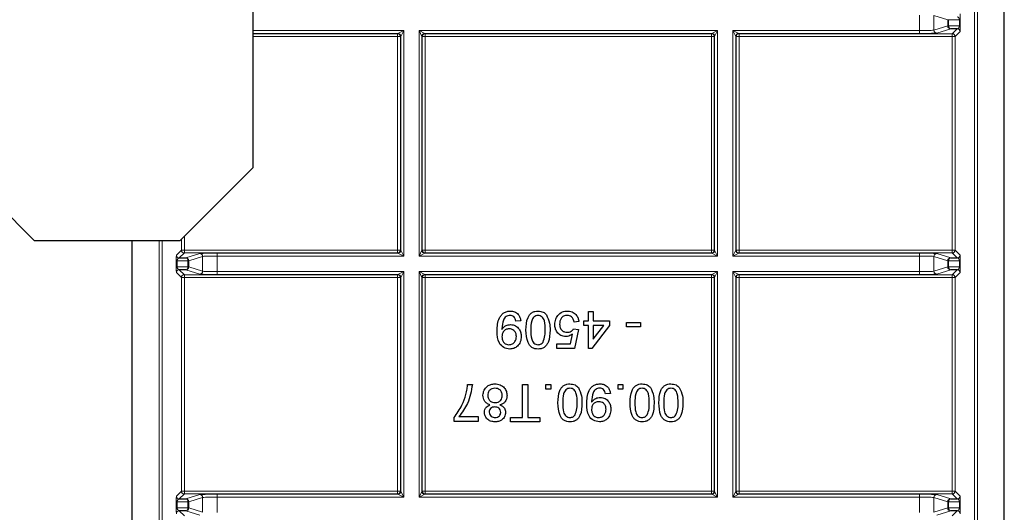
# Paper-space layout 'Blatt3' of a CAD drawing. Header units: millimetres. Extents: x 5 to 418, y 2 to 292.
# Tile 68 of 93: x 313 to 324, y 96 to 102. Entities that reach past the tile are written whole.
import ezdxf

# ---------------------------------------------------------------- set-up
doc = ezdxf.new("R2010")
doc.units = ezdxf.units.MM

psp = doc.layouts.new('Blatt3')

# ---------------------------------------------------------------- linework, layer by layer
at = {"color": 7, "linetype": 'Continuous', "lineweight": 25}
for p, q in [((315.4822, 100.1063), (315.4822, 260.1063)), ((324.0578, 90.4144), (324.0578, 106.8563)), ((323.5206, 101.6895), (323.4454, 101.6882)), ((312.1489, 100.1063), (312.9822, 99.273)), ((314.6489, 99.273), (315.4822, 100.1063)), ((312.9822, 99.273), (314.6489, 99.273)), ((314.1011, 90.4144), (314.1011, 99.273)), ((314.6383, 99.0739), (314.7136, 99.0752)), ((323.4454, 99.0752), (323.5206, 99.0739)), ((314.7136, 98.9382), (314.6383, 98.9395)), ((323.5206, 98.9395), (323.4454, 98.9382)), ((319.31, 98.3581), (319.31, 98.4624)), ((319.31, 98.4624), (319.3648, 98.4624)), ((319.3648, 98.4624), (319.3648, 98.3581)), ((318.5362, 98.3581), (318.4813, 98.3526)), ((319.1398, 98.2648), (319.1947, 98.2593)), ((319.2002, 98.3471), (319.1453, 98.3417)), ((319.1947, 98.2593), (319.1508, 98.0398)), ((319.2551, 98.3032), (319.2551, 98.3581)), ((319.2551, 98.3581), (319.31, 98.3581)), ((319.31, 98.3032), (319.2551, 98.3032)), ((319.31, 98.0398), (319.31, 98.3032)), ((319.5514, 98.3032), (319.3484, 98.0398)), ((319.3648, 98.3581), (319.5514, 98.3581)), ((319.3648, 98.3032), (319.3648, 98.1491)), ((319.3648, 98.1491), (319.4837, 98.3032)), ((319.4837, 98.3032), (319.3648, 98.3032)), ((319.5514, 98.3581), (319.5514, 98.3032)), ((319.7435, 98.2868), (319.7435, 98.3362)), ((319.7435, 98.3362), (319.9026, 98.3362)), ((319.9026, 98.2868), (319.7435, 98.2868)), ((319.9026, 98.3362), (319.9026, 98.2868)), ((319.106, 98.0947), (319.1277, 98.2056)), ((318.9478, 98.0398), (318.9478, 98.0947)), ((318.9478, 98.0947), (319.106, 98.0947)), ((319.1508, 98.0398), (318.9478, 98.0398)), ((319.3484, 98.0398), (319.31, 98.0398)), ((317.9298, 97.6317), (317.9846, 97.6317)), ((318.5554, 97.6317), (318.6157, 97.6317)), ((318.5554, 97.253), (318.5554, 97.6317)), ((318.6157, 97.6317), (318.6157, 97.253)), ((318.8243, 97.5768), (318.8243, 97.6317)), ((318.8243, 97.6317), (318.8792, 97.6317)), ((318.8792, 97.6317), (318.8792, 97.5768)), ((319.6475, 97.6317), (319.7023, 97.6317)), ((319.6475, 97.5768), (319.6475, 97.6317)), ((319.7023, 97.6317), (319.7023, 97.5768)), ((318.8792, 97.5768), (318.8243, 97.5768)), ((319.5597, 97.5274), (319.5048, 97.5219)), ((319.7023, 97.5768), (319.6475, 97.5768)), ((317.7761, 97.2091), (317.7761, 97.2535)), ((317.831, 97.264), (318.0505, 97.264)), ((318.0505, 97.264), (318.0505, 97.2091)), ((318.4182, 97.253), (318.5554, 97.253)), ((318.4182, 97.2036), (318.4182, 97.253)), ((318.6157, 97.253), (318.7529, 97.253)), ((318.7529, 97.253), (318.7529, 97.2036)), ((318.0505, 97.2091), (317.7761, 97.2091)), ((318.7529, 97.2036), (318.4182, 97.2036)), ((314.6383, 96.3239), (314.7136, 96.3252)), ((323.4454, 96.3252), (323.5206, 96.3239)), ((314.7136, 96.1882), (314.6383, 96.1895)), ((323.5206, 96.1895), (323.4454, 96.1882))]:
    psp.add_line(p, q, dxfattribs=at)
at = {"color": 7, "linetype": 'Continuous', "lineweight": 18}
for p, q in [((323.7181, 90.693), (323.7181, 106.8563)), ((323.7514, 106.8563), (323.7514, 90.6264)), ((323.0885, 101.6688), (323.0885, 101.8446)), ((323.4121, 101.7919), (323.2549, 101.8413)), ((323.2549, 101.8413), (323.2549, 101.6721)), ((323.4218, 101.7919), (323.4121, 101.7919)), ((323.4121, 101.7215), (323.4121, 101.7919)), ((323.5458, 101.7897), (323.4218, 101.7919)), ((323.4218, 101.7919), (323.4218, 101.7215)), ((323.5458, 101.7897), (323.5556, 101.7897)), ((323.5458, 101.7237), (323.5458, 101.7897)), ((323.5556, 101.7897), (323.5556, 101.7237)), ((315.4822, 101.6688), (317.1999, 101.6688)), ((317.1333, 101.6355), (315.4822, 101.6355)), ((315.4822, 101.6323), (317.13, 101.6323)), ((317.13, 101.6323), (317.1333, 101.6355)), ((317.13, 101.5989), (317.13, 101.6323)), ((317.1333, 101.6355), (317.1999, 101.6688)), ((317.1999, 101.6688), (317.1666, 101.6022)), ((317.1999, 101.6688), (317.1999, 99.0946)), ((317.3757, 101.6688), (320.7833, 101.6688)), ((317.3757, 99.0946), (317.3757, 101.6688)), ((317.409, 101.6022), (317.3757, 101.6688)), ((317.3757, 101.6688), (317.4423, 101.6355)), ((320.7166, 101.6355), (317.4423, 101.6355)), ((317.4423, 101.6355), (317.4456, 101.6323)), ((317.4456, 101.6323), (320.7134, 101.6323)), ((317.4456, 101.5989), (317.4456, 101.6323)), ((320.7134, 101.6323), (320.7166, 101.6355)), ((320.7134, 101.5989), (320.7134, 101.6323)), ((320.7166, 101.6355), (320.7833, 101.6688)), ((320.7833, 101.6688), (320.7499, 101.6022)), ((320.7833, 101.6688), (320.7833, 99.0946)), ((320.959, 101.6688), (323.0885, 101.6688)), ((320.959, 99.0946), (320.959, 101.6688)), ((320.9923, 101.6022), (320.959, 101.6688)), ((320.959, 101.6688), (321.0257, 101.6355)), ((321.0257, 101.6355), (321.0289, 101.6323)), ((323.0885, 101.6355), (321.0257, 101.6355)), ((321.0289, 101.6323), (323.4634, 101.6323)), ((321.0289, 101.6323), (321.0289, 101.5989)), ((323.0885, 101.6355), (323.0885, 101.6688)), ((323.2549, 101.6721), (323.4121, 101.7215)), ((323.4454, 101.6882), (323.2882, 101.6388)), ((323.4218, 101.7215), (323.4121, 101.7215)), ((323.4218, 101.7215), (323.5458, 101.7237)), ((323.4634, 101.6323), (323.5206, 101.6895)), ((323.4634, 101.6323), (323.4634, 101.5989)), ((323.5539, 101.6562), (323.4967, 101.5989)), ((323.5458, 101.7237), (323.5556, 101.7237)), ((317.13, 101.5989), (315.4822, 101.5989)), ((317.13, 99.1644), (317.13, 101.5989)), ((317.13, 101.5989), (317.1634, 101.5989)), ((317.1666, 101.6022), (317.1634, 101.5989)), ((317.1634, 101.5989), (317.1634, 99.1644)), ((317.1666, 99.1612), (317.1666, 101.6022)), ((317.409, 101.6022), (317.409, 99.1612)), ((317.4122, 101.5989), (317.409, 101.6022)), ((317.4122, 99.1644), (317.4122, 101.5989)), ((317.4122, 101.5989), (317.4456, 101.5989)), ((317.4456, 101.5989), (317.4456, 99.1644)), ((320.7134, 101.5989), (317.4456, 101.5989)), ((320.7134, 99.1644), (320.7134, 101.5989)), ((320.7134, 101.5989), (320.7467, 101.5989)), ((320.7499, 101.6022), (320.7467, 101.5989)), ((320.7467, 101.5989), (320.7467, 99.1644)), ((320.7499, 99.1612), (320.7499, 101.6022)), ((320.9923, 101.6022), (320.9923, 99.1612)), ((320.9956, 101.5989), (320.9923, 101.6022)), ((320.9956, 99.1644), (320.9956, 101.5989)), ((320.9956, 101.5989), (321.0289, 101.5989)), ((321.0289, 101.5989), (321.0289, 99.1644)), ((323.4634, 101.5989), (321.0289, 101.5989)), ((323.4634, 99.1644), (323.4634, 101.5989)), ((323.4634, 101.5989), (323.4967, 101.5989)), ((323.4967, 101.5989), (323.4967, 99.1644)), ((314.4075, 90.6264), (314.4075, 99.273)), ((314.4408, 99.273), (314.4408, 90.693)), ((314.6622, 99.1644), (314.6622, 99.2863)), ((314.6956, 99.3197), (314.6956, 99.1644)), ((314.605, 99.1072), (314.6622, 99.1644)), ((314.6622, 99.1644), (314.6956, 99.1644)), ((314.6956, 99.1311), (314.6956, 99.1644)), ((314.6956, 99.1644), (317.13, 99.1644)), ((317.13, 99.1311), (317.13, 99.1644)), ((317.13, 99.1644), (317.1634, 99.1644)), ((317.1634, 99.1644), (317.1666, 99.1612)), ((317.1666, 99.1612), (317.1999, 99.0946)), ((317.3757, 99.0946), (317.409, 99.1612)), ((317.409, 99.1612), (317.4122, 99.1644)), ((317.4122, 99.1644), (317.4456, 99.1644)), ((317.4456, 99.1311), (317.4456, 99.1644)), ((317.4456, 99.1644), (320.7134, 99.1644)), ((320.7134, 99.1311), (320.7134, 99.1644)), ((320.7134, 99.1644), (320.7467, 99.1644)), ((320.7467, 99.1644), (320.7499, 99.1612)), ((320.7499, 99.1612), (320.7833, 99.0946)), ((320.959, 99.0946), (320.9923, 99.1612)), ((320.9923, 99.1612), (320.9956, 99.1644)), ((320.9956, 99.1644), (321.0289, 99.1644)), ((321.0289, 99.1644), (321.0289, 99.1311)), ((321.0289, 99.1644), (323.4634, 99.1644)), ((323.4634, 99.1644), (323.4634, 99.1311)), ((323.4634, 99.1644), (323.4967, 99.1644)), ((323.4967, 99.1644), (323.5539, 99.1072)), ((314.6956, 99.1311), (314.6383, 99.0739)), ((317.13, 99.1311), (314.6956, 99.1311)), ((314.7136, 99.0752), (314.8708, 99.1246)), ((314.9041, 99.0913), (314.7468, 99.0419)), ((314.9041, 98.9221), (314.9041, 99.0913)), ((315.0705, 99.1279), (317.1333, 99.1279)), ((315.0705, 99.0946), (315.0705, 99.1279)), ((315.0705, 99.0946), (315.0705, 98.9188)), ((317.1999, 99.0946), (315.0705, 99.0946)), ((317.1333, 99.1279), (317.13, 99.1311)), ((317.1999, 99.0946), (317.1333, 99.1279)), ((317.4423, 99.1279), (317.3757, 99.0946)), ((320.7833, 99.0946), (317.3757, 99.0946)), ((317.4456, 99.1311), (317.4423, 99.1279)), ((317.4423, 99.1279), (320.7166, 99.1279)), ((320.7134, 99.1311), (317.4456, 99.1311)), ((320.7166, 99.1279), (320.7134, 99.1311)), ((320.7833, 99.0946), (320.7166, 99.1279)), ((321.0257, 99.1279), (320.959, 99.0946)), ((323.0885, 99.0946), (320.959, 99.0946)), ((321.0289, 99.1311), (321.0257, 99.1279)), ((321.0257, 99.1279), (323.0885, 99.1279)), ((323.4634, 99.1311), (321.0289, 99.1311)), ((323.0885, 99.1279), (323.0885, 99.0946)), ((323.0885, 98.9188), (323.0885, 99.0946)), ((323.4121, 99.0419), (323.2549, 99.0913)), ((323.2549, 99.0913), (323.2549, 98.9221)), ((323.2882, 99.1246), (323.4454, 99.0752)), ((323.5206, 99.0739), (323.4634, 99.1311)), ((314.6034, 98.9737), (314.6034, 99.0397)), ((314.6034, 99.0397), (314.6131, 99.0397)), ((314.6034, 98.9737), (314.6131, 98.9737)), ((314.7371, 99.0419), (314.6131, 99.0397)), ((314.6131, 99.0397), (314.6131, 98.9737)), ((314.6131, 98.9737), (314.7371, 98.9715)), ((314.6383, 98.9395), (314.6956, 98.8823)), ((314.8708, 98.8888), (314.7136, 98.9382)), ((314.7371, 98.9715), (314.7371, 99.0419)), ((314.7468, 99.0419), (314.7371, 99.0419)), ((314.7468, 98.9715), (314.7371, 98.9715)), ((314.7468, 99.0419), (314.7468, 98.9715)), ((314.7468, 98.9715), (314.9041, 98.9221)), ((323.2549, 98.9221), (323.4121, 98.9715)), ((323.4454, 98.9382), (323.2882, 98.8888)), ((323.4218, 99.0419), (323.4121, 99.0419)), ((323.4121, 98.9715), (323.4121, 99.0419)), ((323.4218, 98.9715), (323.4121, 98.9715)), ((323.4218, 99.0419), (323.4218, 98.9715)), ((323.5458, 99.0397), (323.4218, 99.0419)), ((323.4218, 98.9715), (323.5458, 98.9737)), ((323.4634, 98.8823), (323.5206, 98.9395)), ((323.5458, 99.0397), (323.5556, 99.0397)), ((323.5458, 98.9737), (323.5458, 99.0397)), ((323.5458, 98.9737), (323.5556, 98.9737)), ((323.5556, 99.0397), (323.5556, 98.9737)), ((314.6622, 98.8489), (314.605, 98.9062)), ((314.6622, 96.4144), (314.6622, 98.8489)), ((314.6622, 98.8489), (314.6956, 98.8489)), ((314.6956, 98.8823), (317.13, 98.8823)), ((314.6956, 98.8489), (314.6956, 98.8823)), ((314.6956, 98.8489), (314.6956, 96.4144)), ((317.13, 98.8489), (314.6956, 98.8489)), ((315.0705, 98.9188), (315.0705, 98.8855)), ((315.0705, 98.9188), (317.1999, 98.9188)), ((317.1333, 98.8855), (315.0705, 98.8855)), ((317.13, 98.8823), (317.1333, 98.8855)), ((317.13, 98.8489), (317.13, 98.8823)), ((317.13, 96.4144), (317.13, 98.8489)), ((317.13, 98.8489), (317.1634, 98.8489)), ((317.1333, 98.8855), (317.1999, 98.9188)), ((317.1666, 98.8522), (317.1634, 98.8489)), ((317.1634, 98.8489), (317.1634, 96.4144)), ((317.1999, 98.9188), (317.1666, 98.8522)), ((317.1666, 96.4112), (317.1666, 98.8522)), ((317.1999, 98.9188), (317.1999, 96.3446)), ((317.3757, 98.9188), (320.7833, 98.9188)), ((317.3757, 96.3446), (317.3757, 98.9188)), ((317.409, 98.8522), (317.3757, 98.9188)), ((317.3757, 98.9188), (317.4423, 98.8855)), ((317.409, 98.8522), (317.409, 96.4112)), ((317.4122, 98.8489), (317.409, 98.8522)), ((317.4122, 96.4144), (317.4122, 98.8489)), ((317.4456, 98.8489), (317.4122, 98.8489)), ((320.7166, 98.8855), (317.4423, 98.8855)), ((317.4423, 98.8855), (317.4456, 98.8823)), ((317.4456, 98.8823), (320.7134, 98.8823)), ((317.4456, 98.8823), (317.4456, 98.8489)), ((317.4456, 98.8489), (317.4456, 96.4144)), ((320.7134, 98.8489), (317.4456, 98.8489)), ((320.7134, 98.8823), (320.7166, 98.8855)), ((320.7134, 98.8823), (320.7134, 98.8489)), ((320.7134, 96.4144), (320.7134, 98.8489)), ((320.7467, 98.8489), (320.7134, 98.8489)), ((320.7166, 98.8855), (320.7833, 98.9188)), ((320.7499, 98.8522), (320.7467, 98.8489)), ((320.7467, 98.8489), (320.7467, 96.4144)), ((320.7833, 98.9188), (320.7499, 98.8522)), ((320.7499, 96.4112), (320.7499, 98.8522)), ((320.7833, 98.9188), (320.7833, 96.3446)), ((320.959, 98.9188), (323.0885, 98.9188)), ((320.959, 96.3446), (320.959, 98.9188)), ((320.9923, 98.8522), (320.959, 98.9188)), ((320.959, 98.9188), (321.0257, 98.8855)), ((320.9923, 98.8522), (320.9923, 96.4112)), ((320.9956, 98.8489), (320.9923, 98.8522)), ((320.9956, 96.4144), (320.9956, 98.8489)), ((320.9956, 98.8489), (321.0289, 98.8489)), ((321.0257, 98.8855), (321.0289, 98.8823)), ((323.0885, 98.8855), (321.0257, 98.8855)), ((321.0289, 98.8823), (323.4634, 98.8823)), ((321.0289, 98.8823), (321.0289, 98.8489)), ((321.0289, 98.8489), (321.0289, 96.4144)), ((323.4634, 98.8489), (321.0289, 98.8489)), ((323.0885, 98.8855), (323.0885, 98.9188)), ((323.4634, 98.8823), (323.4634, 98.8489)), ((323.4634, 96.4144), (323.4634, 98.8489)), ((323.4634, 98.8489), (323.4967, 98.8489)), ((323.5539, 98.9062), (323.4967, 98.8489)), ((323.4967, 98.8489), (323.4967, 96.4144)), ((314.605, 96.3572), (314.6622, 96.4144)), ((314.6956, 96.3811), (314.6383, 96.3239)), ((314.6622, 96.4144), (314.6956, 96.4144)), ((314.6956, 96.3811), (314.6956, 96.4144)), ((314.6956, 96.4144), (317.13, 96.4144)), ((317.13, 96.3811), (314.6956, 96.3811)), ((314.7136, 96.3252), (314.8708, 96.3746)), ((315.0705, 96.3779), (317.1333, 96.3779)), ((315.0705, 96.3446), (315.0705, 96.3779)), ((317.13, 96.3811), (317.13, 96.4144)), ((317.13, 96.4144), (317.1634, 96.4144)), ((317.1333, 96.3779), (317.13, 96.3811)), ((317.1999, 96.3446), (317.1333, 96.3779)), ((317.1634, 96.4144), (317.1666, 96.4112)), ((317.1666, 96.4112), (317.1999, 96.3446)), ((317.3757, 96.3446), (317.409, 96.4112)), ((317.4423, 96.3779), (317.3757, 96.3446)), ((317.409, 96.4112), (317.4122, 96.4144)), ((317.4456, 96.4144), (317.4122, 96.4144)), ((317.4456, 96.3811), (317.4423, 96.3779)), ((317.4423, 96.3779), (320.7166, 96.3779)), ((317.4456, 96.4144), (320.7134, 96.4144)), ((317.4456, 96.4144), (317.4456, 96.3811)), ((320.7134, 96.3811), (317.4456, 96.3811)), ((320.7134, 96.4144), (320.7134, 96.3811)), ((320.7467, 96.4144), (320.7134, 96.4144)), ((320.7166, 96.3779), (320.7134, 96.3811)), ((320.7833, 96.3446), (320.7166, 96.3779)), ((320.7467, 96.4144), (320.7499, 96.4112)), ((320.7499, 96.4112), (320.7833, 96.3446)), ((320.959, 96.3446), (320.9923, 96.4112)), ((321.0257, 96.3779), (320.959, 96.3446)), ((320.9923, 96.4112), (320.9956, 96.4144)), ((320.9956, 96.4144), (321.0289, 96.4144)), ((321.0289, 96.3811), (321.0257, 96.3779)), ((321.0257, 96.3779), (323.0885, 96.3779)), ((321.0289, 96.4144), (321.0289, 96.3811)), ((321.0289, 96.4144), (323.4634, 96.4144)), ((323.4634, 96.3811), (321.0289, 96.3811)), ((323.0885, 96.3779), (323.0885, 96.3446)), ((323.2882, 96.3746), (323.4454, 96.3252)), ((323.4634, 96.4144), (323.4634, 96.3811)), ((323.4634, 96.4144), (323.4967, 96.4144)), ((323.5206, 96.3239), (323.4634, 96.3811)), ((323.4967, 96.4144), (323.5539, 96.3572)), ((314.6034, 96.2237), (314.6034, 96.2897)), ((314.6034, 96.2897), (314.6131, 96.2897)), ((314.7371, 96.2919), (314.6131, 96.2897)), ((314.6131, 96.2897), (314.6131, 96.2237)), ((314.7371, 96.2215), (314.7371, 96.2919)), ((314.7468, 96.2919), (314.7371, 96.2919)), ((314.9041, 96.3413), (314.7468, 96.2919)), ((314.7468, 96.2919), (314.7468, 96.2215)), ((314.9041, 96.1721), (314.9041, 96.3413)), ((315.0705, 96.3446), (315.0705, 96.1688)), ((317.1999, 96.3446), (315.0705, 96.3446)), ((320.7833, 96.3446), (317.3757, 96.3446)), ((323.0885, 96.3446), (320.959, 96.3446)), ((323.0885, 96.1688), (323.0885, 96.3446)), ((323.4121, 96.2919), (323.2549, 96.3413)), ((323.2549, 96.3413), (323.2549, 96.1721)), ((323.4218, 96.2919), (323.4121, 96.2919)), ((323.4121, 96.2215), (323.4121, 96.2919)), ((323.4218, 96.2919), (323.4218, 96.2215)), ((323.5458, 96.2897), (323.4218, 96.2919)), ((323.5458, 96.2897), (323.5556, 96.2897)), ((323.5458, 96.2237), (323.5458, 96.2897)), ((323.5556, 96.2897), (323.5556, 96.2237)), ((314.6034, 96.2237), (314.6131, 96.2237)), ((314.6131, 96.2237), (314.7371, 96.2215)), ((314.6383, 96.1895), (314.6956, 96.1323)), ((314.8708, 96.1388), (314.7136, 96.1882)), ((314.7468, 96.2215), (314.7371, 96.2215)), ((314.7468, 96.2215), (314.9041, 96.1721)), ((323.2549, 96.1721), (323.4121, 96.2215)), ((323.4454, 96.1882), (323.2882, 96.1388)), ((323.4218, 96.2215), (323.4121, 96.2215)), ((323.4218, 96.2215), (323.5458, 96.2237)), ((323.4634, 96.1323), (323.5206, 96.1895)), ((323.5458, 96.2237), (323.5556, 96.2237))]:
    psp.add_line(p, q, dxfattribs=at)
for centre, radius, start, end in [((317.13, 101.5989), 0.0333, 0.02044, 89.97956), ((317.1333, 101.6021), 0.0333, 0.02044, 89.97956), ((317.4424, 101.6021), 0.0333, 90.02044, 179.97956), ((317.4456, 101.5989), 0.0333, 90.02044, 179.97956), ((320.7134, 101.5989), 0.0333, 0.02044, 89.97956), ((320.7166, 101.6021), 0.0333, 0.02044, 89.97956), ((321.0257, 101.6021), 0.0333, 90.02044, 179.97956), ((321.0289, 101.5989), 0.0333, 90.02044, 179.97956), ((323.2882, 101.6721), 0.0333, 180.02519, 269.89526), ((323.4454, 101.7215), 0.0333, 180.02519, 269.89526), ((323.4518, 101.7177), 0.0302, 172.77494, 257.76207), ((323.4634, 101.5989), 0.0333, 0.02044, 89.97956), ((323.5206, 101.6561), 0.0333, 0.02044, 89.97956), ((314.6956, 99.1645), 0.0333, 180.02044, 269.97956), ((317.13, 99.1645), 0.0333, 270.02044, 359.97956), ((317.1333, 99.1612), 0.0333, 270.02044, 359.97956), ((317.4424, 99.1612), 0.0333, 180.02044, 269.97956), ((317.4456, 99.1645), 0.0333, 180.02044, 269.97956), ((320.7134, 99.1645), 0.0333, 270.02044, 359.97956), ((320.7166, 99.1612), 0.0333, 270.02044, 359.97956), ((321.0257, 99.1612), 0.0333, 180.02044, 269.97956), ((321.0289, 99.1645), 0.0333, 180.02044, 269.97956), ((323.4634, 99.1645), 0.0333, 270.02044, 359.97956), ((314.6383, 99.1072), 0.0333, 180.02044, 269.97956), ((314.7072, 99.0457), 0.0302, 352.77494, 77.76207), ((314.7135, 99.0419), 0.0333, 0.02519, 89.89526), ((314.8707, 99.0913), 0.0333, 0.02519, 89.89526), ((323.2882, 99.0913), 0.0333, 90.10474, 179.97481), ((323.4454, 99.0419), 0.0333, 90.10474, 179.97481), ((323.4518, 99.0457), 0.0302, 102.23793, 187.22506), ((323.5206, 99.1072), 0.0333, 270.02044, 359.97956), ((314.6383, 98.9061), 0.0333, 90.02044, 179.97956), ((314.7072, 98.9677), 0.0302, 282.23793, 7.22506), ((314.7135, 98.9715), 0.0333, 270.10474, 359.97481), ((323.4454, 98.9715), 0.0333, 180.02519, 269.89526), ((323.4518, 98.9677), 0.0302, 172.77494, 257.76207), ((323.5206, 98.9061), 0.0333, 0.02044, 89.97956), ((314.6956, 98.8489), 0.0333, 90.02044, 179.97956), ((314.8707, 98.9221), 0.0333, 270.10474, 359.97481), ((317.13, 98.8489), 0.0333, 0.02044, 89.97956), ((317.1333, 98.8521), 0.0333, 0.02044, 89.97956), ((317.4424, 98.8521), 0.0333, 90.02044, 179.97956), ((317.4456, 98.8489), 0.0333, 90.02044, 179.97956), ((320.7134, 98.8489), 0.0333, 0.02044, 89.97956), ((320.7166, 98.8521), 0.0333, 0.02044, 89.97956), ((321.0257, 98.8521), 0.0333, 90.02044, 179.97956), ((321.0289, 98.8489), 0.0333, 90.02044, 179.97956), ((323.2882, 98.9221), 0.0333, 180.02519, 269.89526), ((323.4634, 98.8489), 0.0333, 0.02044, 89.97956), ((314.6383, 96.3572), 0.0333, 180.02044, 269.97956), ((314.6956, 96.4145), 0.0333, 180.02044, 269.97956), ((314.8707, 96.3413), 0.0333, 0.02519, 89.89526), ((317.13, 96.4145), 0.0333, 270.02044, 359.97956), ((317.1333, 96.4112), 0.0333, 270.02044, 359.97956), ((317.4424, 96.4112), 0.0333, 180.02044, 269.97956), ((317.4456, 96.4145), 0.0333, 180.02044, 269.97956), ((320.7134, 96.4145), 0.0333, 270.02044, 359.97956), ((320.7166, 96.4112), 0.0333, 270.02044, 359.97956), ((321.0257, 96.4112), 0.0333, 180.02044, 269.97956), ((321.0289, 96.4145), 0.0333, 180.02044, 269.97956), ((323.2882, 96.3413), 0.0333, 90.10474, 179.97481), ((323.4634, 96.4145), 0.0333, 270.02044, 359.97956), ((323.5206, 96.3572), 0.0333, 270.02044, 359.97956), ((314.7072, 96.2957), 0.0302, 352.77494, 77.76207), ((314.7135, 96.2919), 0.0333, 0.02519, 89.89526), ((323.4454, 96.2919), 0.0333, 90.10474, 179.97481), ((323.4518, 96.2957), 0.0302, 102.23793, 187.22506), ((314.6383, 96.1561), 0.0333, 90.02044, 179.97956), ((314.7072, 96.2177), 0.0302, 282.23793, 7.22506), ((314.7135, 96.2215), 0.0333, 270.10474, 359.97481), ((323.4454, 96.2215), 0.0333, 180.02519, 269.89526), ((323.4518, 96.2177), 0.0302, 172.77494, 257.76207), ((323.5206, 96.1561), 0.0333, 0.02044, 89.97956)]:
    psp.add_arc(centre, radius, start, end, dxfattribs=at)
for centre, major_axis, ratio, start_param, end_param in [((323.5539, 101.7906), (0, 0.0667), 0.0251177, 4.6996015, 6.2580567), ((323.5206, 101.7906), (-0.0022, 0.0333), 0.755078, 4.6374729, 6.1959282), ((323.0885, 101.6723), (0.1667, 0), 0.0209461, 4.712389, 6.2276868), ((323.0885, 101.639), (0.2, 0), 0.0174551, 4.712389, 6.2276868), ((323.5206, 101.7228), (0.0022, 0.0333), 0.755078, 3.2288497, 4.787305), ((323.5539, 101.7228), (0, 0.0667), 0.0251177, 3.1667212, 4.7251765), ((314.605, 99.0406), (0, 0.0667), 0.0251177, 0.0251286, 1.5835839), ((314.6384, 99.0406), (0.0022, 0.0333), 0.755078, 0.0872571, 1.6457124), ((315.0705, 99.1244), (0.2, 0), 0.0174551, 1.5707963, 3.0860941), ((315.0705, 99.0911), (0.1667, 0), 0.0209461, 1.5707963, 3.0860941), ((323.0885, 99.1244), (0.2, 0), 0.0174551, 0.0554985, 1.5707963), ((323.0885, 99.0911), (0.1667, 0), 0.0209461, 0.0554985, 1.5707963), ((323.5206, 99.0406), (-0.0022, 0.0333), 0.755078, 4.6374729, 6.1959282), ((323.5539, 99.0406), (0, 0.0667), 0.0251177, 4.6996015, 6.2580567), ((314.605, 98.9728), (0, 0.0667), 0.0251177, 1.5580088, 3.1164641), ((314.6384, 98.9728), (-0.0022, 0.0333), 0.755078, 1.4958803, 3.0543356), ((323.5206, 98.9728), (0.0022, 0.0333), 0.755078, 3.2288497, 4.787305), ((323.5539, 98.9728), (0, 0.0667), 0.0251177, 3.1667212, 4.7251765), ((315.0705, 98.889), (0.2, 0), 0.0174551, 3.1970912, 4.712389), ((315.0705, 98.9223), (0.1667, 0), 0.0209461, 3.1970912, 4.712389), ((323.0885, 98.9223), (0.1667, 0), 0.0209461, 4.712389, 6.2276868), ((323.0885, 98.889), (0.2, 0), 0.0174551, 4.712389, 6.2276868), ((314.605, 96.2906), (0, 0.0667), 0.0251177, 0.0251286, 1.5835839), ((315.0705, 96.3744), (0.2, 0), 0.0174551, 1.5707963, 3.0860941), ((323.0885, 96.3744), (0.2, 0), 0.0174551, 0.0554985, 1.5707963), ((323.5539, 96.2906), (0, 0.0667), 0.0251177, 4.6996015, 6.2580567), ((314.6384, 96.2906), (0.0022, 0.0333), 0.755078, 0.0872571, 1.6457124), ((315.0705, 96.3411), (0.1667, 0), 0.0209461, 1.5707963, 3.0860941), ((323.0885, 96.3411), (0.1667, 0), 0.0209461, 0.0554985, 1.5707963), ((323.5206, 96.2906), (-0.0022, 0.0333), 0.755078, 4.6374729, 6.1959282), ((314.605, 96.2228), (0, 0.0667), 0.0251177, 1.5580088, 3.1164641), ((314.6384, 96.2228), (-0.0022, 0.0333), 0.755078, 1.4958803, 3.0543356), ((323.5206, 96.2228), (0.0022, 0.0333), 0.755078, 3.2288497, 4.787305), ((323.5539, 96.2228), (0, 0.0667), 0.0251177, 3.1667212, 4.7251765)]:
    psp.add_ellipse(centre, major_axis=major_axis, ratio=ratio, start_param=start_param, end_param=end_param, dxfattribs=at)
at = {"color": 7, "linetype": 'Continuous', "lineweight": 25}
for points, knots in [([(318.2673, 98.2397), (318.2691, 98.2924), (318.2715, 98.3584), (318.3138, 98.4239), (318.3433, 98.4494), (318.3792, 98.4654), (318.405, 98.467), (318.4179, 98.4679)], [0, 0, 0, 0, 0.4985722, 0.6240016, 0.7493031, 0.8745922, 1, 1, 1, 1]), ([(318.4151, 98.4185), (318.4069, 98.4179), (318.3904, 98.4166), (318.3678, 98.4054), (318.3496, 98.3881), (318.3284, 98.343), (318.3248, 98.3018), (318.3219, 98.2688)], [0, 0, 0, 0, 0.1251762, 0.250315, 0.3753428, 0.5006232, 1, 1, 1, 1]), ([(318.4813, 98.3526), (318.4793, 98.3621), (318.4752, 98.3809), (318.4601, 98.4041), (318.4379, 98.4169), (318.4227, 98.4179), (318.4151, 98.4185)], [0, 0, 0, 0, 0.2807113, 0.5597596, 0.7796566, 1, 1, 1, 1]), ([(318.4179, 98.4679), (318.4347, 98.4664), (318.4683, 98.4636), (318.5073, 98.4346), (318.5293, 98.397), (318.5339, 98.3711), (318.5362, 98.3581)], [0, 0, 0, 0, 0.2799326, 0.5589425, 0.7792513, 1, 1, 1, 1]), ([(318.5965, 98.2513), (318.5982, 98.3006), (318.6003, 98.3623), (318.6366, 98.4259), (318.6633, 98.4512), (318.6974, 98.4658), (318.7216, 98.4672), (318.7337, 98.4679)], [0, 0, 0, 0, 0.4990982, 0.624459, 0.7495547, 0.8746631, 1, 1, 1, 1]), ([(318.7337, 98.4185), (318.725, 98.4176), (318.7076, 98.4157), (318.6858, 98.4001), (318.6691, 98.3797), (318.6524, 98.3297), (318.6519, 98.286), (318.6514, 98.2511)], [0, 0, 0, 0, 0.1246576, 0.24939064, 0.37437679, 0.49958959, 1, 1, 1, 1]), ([(318.7337, 98.4679), (318.7543, 98.4661), (318.7911, 98.4629), (318.8177, 98.4377), (318.8293, 98.4266)], [0, 0, 0, 0, 0.5597157, 1, 1, 1, 1]), ([(318.8161, 98.2511), (318.8156, 98.286), (318.8151, 98.3297), (318.7984, 98.3798), (318.7817, 98.4002), (318.76, 98.4158), (318.7425, 98.4176), (318.7337, 98.4185)], [0, 0, 0, 0, 0.5003629, 0.6255677, 0.7505383, 0.8753036, 1, 1, 1, 1]), ([(318.8293, 98.4266), (318.8439, 98.3955), (318.8701, 98.3398), (318.8707, 98.2784), (318.8709, 98.2513)], [0, 0, 0, 0, 0.5579733, 1, 1, 1, 1]), ([(318.9258, 98.3156), (318.9273, 98.3359), (318.9301, 98.3722), (318.9499, 98.4026), (318.9586, 98.4159)], [0, 0, 0, 0, 0.5597607, 1, 1, 1, 1]), ([(318.9586, 98.4159), (318.9756, 98.4329), (319.006, 98.4632), (319.0485, 98.4664), (319.0672, 98.4679)], [0, 0, 0, 0, 0.558446, 1, 1, 1, 1]), ([(319.0669, 98.4185), (319.0528, 98.417), (319.0247, 98.4142), (318.9958, 98.385), (318.9825, 98.3516), (318.9813, 98.3298), (318.9807, 98.3188)], [0, 0, 0, 0, 0.2795154, 0.5582879, 0.7789024, 1, 1, 1, 1]), ([(319.1453, 98.3417), (319.143, 98.3528), (319.1385, 98.3751), (319.1201, 98.4022), (319.0937, 98.4166), (319.0758, 98.4179), (319.0669, 98.4185)], [0, 0, 0, 0, 0.2807138, 0.5599263, 0.7796221, 1, 1, 1, 1]), ([(319.0672, 98.4679), (319.0859, 98.4663), (319.1233, 98.4632), (319.1672, 98.4318), (319.1931, 98.3906), (319.1978, 98.3617), (319.2002, 98.3471)], [0, 0, 0, 0, 0.2800287, 0.5592756, 0.779435, 1, 1, 1, 1]), ([(318.3219, 98.2688), (318.3219, 98.2668), (318.322, 98.2633), (318.3221, 98.2598), (318.3221, 98.2583)], [0, 0, 0, 0, 0.5599975, 1, 1, 1, 1]), ([(318.3221, 98.2583), (318.3367, 98.2757), (318.3628, 98.3068), (318.4026, 98.312), (318.4202, 98.3142)], [0, 0, 0, 0, 0.5591022, 1, 1, 1, 1]), ([(318.4034, 98.2648), (318.3906, 98.2634), (318.3651, 98.2606), (318.3371, 98.2357), (318.3238, 98.2053), (318.3227, 98.1852), (318.3221, 98.1752)], [0, 0, 0, 0, 0.2795304, 0.558704, 0.7790219, 1, 1, 1, 1]), ([(318.4868, 98.1793), (318.4857, 98.192), (318.4835, 98.2172), (318.462, 98.2467), (318.4331, 98.2628), (318.4133, 98.2641), (318.4034, 98.2648)], [0, 0, 0, 0, 0.2801517, 0.5593724, 0.7793833, 1, 1, 1, 1]), ([(318.4202, 98.3142), (318.4394, 98.3116), (318.4779, 98.3063), (318.5182, 98.2672), (318.539, 98.2218), (318.5408, 98.1916), (318.5417, 98.1764)], [0, 0, 0, 0, 0.2790106, 0.5585675, 0.7790569, 1, 1, 1, 1]), ([(319.0514, 98.177), (319.0318, 98.1796), (318.9926, 98.1847), (318.9512, 98.2238), (318.9288, 98.2694), (318.9268, 98.3002), (318.9258, 98.3156)], [0, 0, 0, 0, 0.2791636, 0.5586915, 0.7791285, 1, 1, 1, 1]), ([(318.9807, 98.3188), (318.9816, 98.3054), (318.9833, 98.2786), (319.0036, 98.2451), (319.035, 98.2283), (319.056, 98.227), (319.0666, 98.2264)], [0, 0, 0, 0, 0.2806528, 0.559595, 0.7792903, 1, 1, 1, 1]), ([(319.0666, 98.2264), (319.0747, 98.2268), (319.0908, 98.2276), (319.1183, 98.2387), (319.1317, 98.2549), (319.1398, 98.2648)], [0, 0, 0, 0, 0.2808861, 0.5611537, 1, 1, 1, 1]), ([(318.4105, 98.0343), (318.3868, 98.0379), (318.3396, 98.0449), (318.2711, 98.1187), (318.2688, 98.1913), (318.2673, 98.2397)], [0, 0, 0, 0, 0.2499372, 0.4998912, 1, 1, 1, 1]), ([(318.3221, 98.1752), (318.323, 98.1624), (318.3246, 98.1368), (318.3437, 98.1052), (318.3718, 98.0863), (318.392, 98.0846), (318.4021, 98.0837)], [0, 0, 0, 0, 0.2806363, 0.5598774, 0.7796967, 1, 1, 1, 1]), ([(318.4021, 98.0837), (318.4155, 98.0854), (318.4425, 98.0887), (318.4704, 98.1162), (318.4849, 98.1477), (318.4862, 98.1688), (318.4868, 98.1793)], [0, 0, 0, 0, 0.2792821, 0.5585523, 0.7790694, 1, 1, 1, 1]), ([(318.5417, 98.1764), (318.54, 98.156), (318.5368, 98.1154), (318.5034, 98.0673), (318.4584, 98.0385), (318.4264, 98.0357), (318.4105, 98.0343)], [0, 0, 0, 0, 0.2802633, 0.5596229, 0.7797151, 1, 1, 1, 1]), ([(318.7337, 98.0343), (318.7216, 98.0351), (318.6974, 98.0367), (318.6633, 98.0512), (318.6361, 98.0761), (318.6021, 98.141), (318.599, 98.2023), (318.5965, 98.2513)], [0, 0, 0, 0, 0.1253944, 0.2506329, 0.375698, 0.5011057, 1, 1, 1, 1]), ([(318.6514, 98.2511), (318.6518, 98.216), (318.6523, 98.1722), (318.6695, 98.1222), (318.6859, 98.1016), (318.708, 98.0862), (318.7256, 98.0845), (318.7343, 98.0837)], [0, 0, 0, 0, 0.5003787, 0.6255594, 0.7505268, 0.875236, 1, 1, 1, 1]), ([(318.8709, 98.2513), (318.8693, 98.2019), (318.8672, 98.1401), (318.831, 98.0764), (318.8042, 98.0511), (318.7701, 98.0365), (318.7459, 98.0351), (318.7337, 98.0343)], [0, 0, 0, 0, 0.4991413, 0.6245026, 0.7495881, 0.8746715, 1, 1, 1, 1]), ([(318.7913, 98.1131), (318.8002, 98.138), (318.8162, 98.1828), (318.8161, 98.2302), (318.8161, 98.2511)], [0, 0, 0, 0, 0.5580618, 1, 1, 1, 1]), ([(319.1277, 98.2056), (319.1148, 98.1966), (319.0916, 98.1807), (319.0637, 98.1781), (319.0514, 98.177)], [0, 0, 0, 0, 0.5599221, 1, 1, 1, 1]), ([(318.7343, 98.0837), (318.747, 98.0855), (318.7696, 98.0886), (318.7846, 98.1056), (318.7913, 98.1131)], [0, 0, 0, 0, 0.5583399, 1, 1, 1, 1]), ([(317.9846, 97.6317), (317.972, 97.5561), (317.9494, 97.4209), (317.8672, 97.312), (317.831, 97.264)], [0, 0, 0, 0, 0.5593337, 1, 1, 1, 1]), ([(317.9108, 97.5153), (317.916, 97.5368), (317.9252, 97.5751), (317.9284, 97.6144), (317.9298, 97.6317)], [0, 0, 0, 0, 0.5599104, 1, 1, 1, 1]), ([(318.1054, 97.5071), (318.1077, 97.527), (318.1123, 97.5667), (318.1498, 97.6105), (318.1958, 97.6341), (318.227, 97.6361), (318.2426, 97.6372)], [0, 0, 0, 0, 0.2795436, 0.559037, 0.7792499, 1, 1, 1, 1]), ([(318.2421, 97.5878), (318.2299, 97.5868), (318.2054, 97.5849), (318.1774, 97.5631), (318.1624, 97.535), (318.161, 97.5159), (318.1603, 97.5063)], [0, 0, 0, 0, 0.2801841, 0.5591484, 0.7793707, 1, 1, 1, 1]), ([(318.3249, 97.5046), (318.3238, 97.517), (318.3215, 97.5416), (318.3004, 97.571), (318.2711, 97.5849), (318.2518, 97.5868), (318.2421, 97.5878)], [0, 0, 0, 0, 0.2804253, 0.558545, 0.7792777, 1, 1, 1, 1]), ([(318.2426, 97.6372), (318.2626, 97.6355), (318.3026, 97.6321), (318.3488, 97.5974), (318.3759, 97.5527), (318.3785, 97.5214), (318.3798, 97.5056)], [0, 0, 0, 0, 0.28015538, 0.55933807, 0.77950247, 1, 1, 1, 1]), ([(318.9615, 97.4206), (318.9631, 97.4699), (318.9652, 97.5316), (319.0015, 97.5952), (319.0282, 97.6205), (319.0624, 97.6351), (319.0866, 97.6365), (319.0987, 97.6372)], [0, 0, 0, 0, 0.4990982, 0.624459, 0.7495547, 0.8746631, 1, 1, 1, 1]), ([(319.0987, 97.5878), (319.09, 97.5869), (319.0725, 97.585), (319.0507, 97.5694), (319.0341, 97.549), (319.0173, 97.499), (319.0168, 97.4553), (319.0164, 97.4204)], [0, 0, 0, 0, 0.1246576, 0.2493906, 0.3743768, 0.4995896, 1, 1, 1, 1]), ([(319.0987, 97.6372), (319.1193, 97.6354), (319.1561, 97.6322), (319.1826, 97.607), (319.1943, 97.5959)], [0, 0, 0, 0, 0.55971572, 1, 1, 1, 1]), ([(319.181, 97.4204), (319.1806, 97.4553), (319.18, 97.499), (319.1634, 97.5491), (319.1467, 97.5695), (319.1249, 97.5851), (319.1074, 97.5869), (319.0987, 97.5878)], [0, 0, 0, 0, 0.5003629, 0.6255677, 0.7505383, 0.8753036, 1, 1, 1, 1]), ([(319.1943, 97.5959), (319.2089, 97.5648), (319.235, 97.5091), (319.2356, 97.4477), (319.2359, 97.4206)], [0, 0, 0, 0, 0.5579733, 1, 1, 1, 1]), ([(319.2908, 97.409), (319.2926, 97.4617), (319.295, 97.5277), (319.3372, 97.5932), (319.3668, 97.6187), (319.4027, 97.6347), (319.4285, 97.6363), (319.4414, 97.6372)], [0, 0, 0, 0, 0.4985722, 0.6240016, 0.7493031, 0.8745922, 1, 1, 1, 1]), ([(319.4386, 97.5878), (319.4303, 97.5872), (319.4138, 97.5859), (319.3913, 97.5747), (319.3731, 97.5574), (319.3519, 97.5123), (319.3483, 97.4711), (319.3454, 97.4381)], [0, 0, 0, 0, 0.1251762, 0.250315, 0.3753428, 0.5006232, 1, 1, 1, 1]), ([(319.5048, 97.5219), (319.5028, 97.5314), (319.4987, 97.5502), (319.4836, 97.5734), (319.4614, 97.5862), (319.4462, 97.5872), (319.4386, 97.5878)], [0, 0, 0, 0, 0.2807113, 0.5597596, 0.7796566, 1, 1, 1, 1]), ([(319.4414, 97.6372), (319.4582, 97.6357), (319.4917, 97.6329), (319.5308, 97.6039), (319.5528, 97.5663), (319.5574, 97.5404), (319.5597, 97.5274)], [0, 0, 0, 0, 0.2799326, 0.5589425, 0.7792513, 1, 1, 1, 1]), ([(319.7847, 97.4206), (319.7863, 97.4699), (319.7884, 97.5316), (319.8247, 97.5952), (319.8514, 97.6205), (319.8855, 97.6351), (319.9097, 97.6365), (319.9219, 97.6372)], [0, 0, 0, 0, 0.4990982, 0.624459, 0.7495547, 0.8746631, 1, 1, 1, 1]), ([(319.9219, 97.5878), (319.9131, 97.5869), (319.8957, 97.585), (319.8739, 97.5694), (319.8573, 97.549), (319.8405, 97.499), (319.84, 97.4553), (319.8395, 97.4204)], [0, 0, 0, 0, 0.1246576, 0.2493906, 0.3743768, 0.4995896, 1, 1, 1, 1]), ([(319.9219, 97.6372), (319.9425, 97.6354), (319.9792, 97.6322), (320.0058, 97.607), (320.0175, 97.5959)], [0, 0, 0, 0, 0.5597157, 1, 1, 1, 1]), ([(320.0042, 97.4204), (320.0037, 97.4553), (320.0032, 97.499), (319.9865, 97.5491), (319.9699, 97.5695), (319.9481, 97.5851), (319.9306, 97.5869), (319.9219, 97.5878)], [0, 0, 0, 0, 0.5003629, 0.6255677, 0.7505383, 0.8753036, 1, 1, 1, 1]), ([(320.0175, 97.5959), (320.0321, 97.5648), (320.0582, 97.5091), (320.0588, 97.4477), (320.0591, 97.4206)], [0, 0, 0, 0, 0.5579733, 1, 1, 1, 1]), ([(320.1139, 97.4206), (320.1156, 97.4699), (320.1177, 97.5316), (320.1539, 97.5952), (320.1807, 97.6205), (320.2148, 97.6351), (320.239, 97.6365), (320.2511, 97.6372)], [0, 0, 0, 0, 0.4990982, 0.624459, 0.7495547, 0.8746631, 1, 1, 1, 1]), ([(320.2511, 97.5878), (320.2424, 97.5869), (320.225, 97.585), (320.2031, 97.5694), (320.1865, 97.549), (320.1698, 97.499), (320.1692, 97.4553), (320.1688, 97.4204)], [0, 0, 0, 0, 0.1246576, 0.2493906, 0.3743768, 0.4995896, 1, 1, 1, 1]), ([(320.2511, 97.6372), (320.2717, 97.6354), (320.3085, 97.6322), (320.3351, 97.607), (320.3467, 97.5959)], [0, 0, 0, 0, 0.5597157, 1, 1, 1, 1]), ([(320.3334, 97.4204), (320.333, 97.4553), (320.3324, 97.499), (320.3158, 97.5491), (320.2991, 97.5695), (320.2773, 97.5851), (320.2599, 97.5869), (320.2511, 97.5878)], [0, 0, 0, 0, 0.5003629, 0.6255677, 0.7505383, 0.8753036, 1, 1, 1, 1]), ([(320.3467, 97.5959), (320.3613, 97.5648), (320.3875, 97.5091), (320.3881, 97.4477), (320.3883, 97.4206)], [0, 0, 0, 0, 0.5579733, 1, 1, 1, 1]), ([(317.7761, 97.2535), (317.8085, 97.2987), (317.8664, 97.3795), (317.8972, 97.4738), (317.9108, 97.5153)], [0, 0, 0, 0, 0.5596458, 1, 1, 1, 1]), ([(318.1853, 97.3969), (318.1726, 97.4021), (318.1473, 97.4126), (318.1127, 97.45), (318.1082, 97.4855), (318.1054, 97.5071)], [0, 0, 0, 0, 0.2812106, 0.5617247, 1, 1, 1, 1]), ([(318.1603, 97.5063), (318.1615, 97.4939), (318.1639, 97.4691), (318.1857, 97.4403), (318.2145, 97.4251), (318.234, 97.4238), (318.2438, 97.4232)], [0, 0, 0, 0, 0.2799731, 0.5592524, 0.7793278, 1, 1, 1, 1]), ([(318.2438, 97.4232), (318.256, 97.4242), (318.2803, 97.4262), (318.3077, 97.4483), (318.3227, 97.4761), (318.3242, 97.4951), (318.3249, 97.5046)], [0, 0, 0, 0, 0.2801203, 0.5589647, 0.7792543, 1, 1, 1, 1]), ([(318.3798, 97.5056), (318.3788, 97.4918), (318.3768, 97.4643), (318.3572, 97.43), (318.3294, 97.4071), (318.3088, 97.4003), (318.2985, 97.3969)], [0, 0, 0, 0, 0.2801579, 0.5594693, 0.7795722, 1, 1, 1, 1]), ([(319.3456, 97.4276), (319.3602, 97.445), (319.3862, 97.4761), (319.4261, 97.4813), (319.4436, 97.4835)], [0, 0, 0, 0, 0.5591022, 1, 1, 1, 1]), ([(319.4436, 97.4835), (319.4629, 97.4809), (319.5014, 97.4756), (319.5417, 97.4365), (319.5625, 97.3911), (319.5643, 97.3609), (319.5651, 97.3457)], [0, 0, 0, 0, 0.2790106, 0.5585675, 0.7790569, 1, 1, 1, 1]), ([(318.1218, 97.313), (318.1228, 97.3235), (318.1246, 97.3446), (318.1453, 97.378), (318.1701, 97.3897), (318.1853, 97.3969)], [0, 0, 0, 0, 0.2806322, 0.5607981, 1, 1, 1, 1]), ([(318.2421, 97.3738), (318.2327, 97.3732), (318.2141, 97.3721), (318.1917, 97.3571), (318.1786, 97.3364), (318.1774, 97.3217), (318.1767, 97.3144)], [0, 0, 0, 0, 0.2804427, 0.5592108, 0.7795922, 1, 1, 1, 1]), ([(318.3084, 97.3119), (318.3075, 97.3215), (318.3055, 97.3407), (318.2876, 97.3624), (318.2647, 97.3727), (318.2496, 97.3734), (318.2421, 97.3738)], [0, 0, 0, 0, 0.2797535, 0.5586912, 0.7789661, 1, 1, 1, 1]), ([(318.2985, 97.3969), (318.3085, 97.3928), (318.3284, 97.3845), (318.35, 97.3626), (318.3617, 97.337), (318.3628, 97.3201), (318.3633, 97.3116)], [0, 0, 0, 0, 0.2802243, 0.5594476, 0.779606, 1, 1, 1, 1]), ([(319.0987, 97.2036), (319.0866, 97.2044), (319.0623, 97.206), (319.0283, 97.2205), (319.001, 97.2454), (318.967, 97.3103), (318.9639, 97.3716), (318.9615, 97.4206)], [0, 0, 0, 0, 0.1253944, 0.2506329, 0.375698, 0.5011057, 1, 1, 1, 1]), ([(319.0164, 97.4204), (319.0168, 97.3853), (319.0173, 97.3415), (319.0344, 97.2915), (319.0509, 97.2709), (319.073, 97.2555), (319.0905, 97.2538), (319.0993, 97.253)], [0, 0, 0, 0, 0.5003787, 0.6255594, 0.7505268, 0.875236, 1, 1, 1, 1]), ([(319.2359, 97.4206), (319.2342, 97.3712), (319.2322, 97.3094), (319.1959, 97.2457), (319.1692, 97.2204), (319.135, 97.2058), (319.1108, 97.2044), (319.0987, 97.2036)], [0, 0, 0, 0, 0.4991413, 0.6245026, 0.7495881, 0.8746715, 1, 1, 1, 1]), ([(319.1562, 97.2824), (319.1651, 97.3073), (319.1811, 97.3521), (319.181, 97.3995), (319.181, 97.4204)], [0, 0, 0, 0, 0.5580618, 1, 1, 1, 1]), ([(319.434, 97.2036), (319.4103, 97.2072), (319.3631, 97.2142), (319.2946, 97.288), (319.2923, 97.3606), (319.2908, 97.409)], [0, 0, 0, 0, 0.2499372, 0.4998912, 1, 1, 1, 1]), ([(319.3454, 97.4381), (319.3454, 97.4361), (319.3455, 97.4326), (319.3456, 97.4291), (319.3456, 97.4276)], [0, 0, 0, 0, 0.5599975, 1, 1, 1, 1]), ([(319.4269, 97.4341), (319.4141, 97.4327), (319.3885, 97.4299), (319.3606, 97.405), (319.3473, 97.3746), (319.3462, 97.3545), (319.3456, 97.3445)], [0, 0, 0, 0, 0.2795304, 0.558704, 0.7790219, 1, 1, 1, 1]), ([(319.5103, 97.3486), (319.5092, 97.3613), (319.507, 97.3865), (319.4855, 97.416), (319.4566, 97.4321), (319.4368, 97.4335), (319.4269, 97.4341)], [0, 0, 0, 0, 0.2801517, 0.5593724, 0.7793833, 1, 1, 1, 1]), ([(319.9219, 97.2036), (319.9097, 97.2044), (319.8855, 97.206), (319.8514, 97.2205), (319.8242, 97.2454), (319.7902, 97.3103), (319.7871, 97.3716), (319.7847, 97.4206)], [0, 0, 0, 0, 0.1253944, 0.2506329, 0.375698, 0.5011057, 1, 1, 1, 1]), ([(319.8395, 97.4204), (319.8399, 97.3853), (319.8404, 97.3415), (319.8576, 97.2915), (319.8741, 97.2709), (319.8962, 97.2555), (319.9137, 97.2538), (319.9225, 97.253)], [0, 0, 0, 0, 0.5003787, 0.62555936, 0.75052675, 0.87523596, 1, 1, 1, 1]), ([(320.0591, 97.4206), (320.0574, 97.3712), (320.0553, 97.3094), (320.0191, 97.2457), (319.9923, 97.2204), (319.9582, 97.2058), (319.934, 97.2044), (319.9219, 97.2036)], [0, 0, 0, 0, 0.4991413, 0.6245026, 0.7495881, 0.8746715, 1, 1, 1, 1]), ([(319.9794, 97.2824), (319.9883, 97.3073), (320.0043, 97.3521), (320.0042, 97.3995), (320.0042, 97.4204)], [0, 0, 0, 0, 0.5580618, 1, 1, 1, 1]), ([(320.2511, 97.2036), (320.239, 97.2044), (320.2148, 97.206), (320.1807, 97.2205), (320.1535, 97.2454), (320.1195, 97.3103), (320.1164, 97.3716), (320.1139, 97.4206)], [0, 0, 0, 0, 0.12539439, 0.25063291, 0.37569804, 0.50110567, 1, 1, 1, 1]), ([(320.1688, 97.4204), (320.1692, 97.3853), (320.1697, 97.3415), (320.1869, 97.2915), (320.2033, 97.2709), (320.2254, 97.2555), (320.243, 97.2538), (320.2517, 97.253)], [0, 0, 0, 0, 0.5003787, 0.62555936, 0.75052675, 0.87523596, 1, 1, 1, 1]), ([(320.3883, 97.4206), (320.3867, 97.3712), (320.3846, 97.3094), (320.3483, 97.2457), (320.3216, 97.2204), (320.2875, 97.2058), (320.2633, 97.2044), (320.2511, 97.2036)], [0, 0, 0, 0, 0.4991413, 0.6245026, 0.7495881, 0.8746715, 1, 1, 1, 1]), ([(320.3087, 97.2824), (320.3176, 97.3073), (320.3336, 97.3521), (320.3335, 97.3995), (320.3334, 97.4204)], [0, 0, 0, 0, 0.5580618, 1, 1, 1, 1]), ([(318.2433, 97.2036), (318.2261, 97.205), (318.1918, 97.2076), (318.1511, 97.2354), (318.1258, 97.2726), (318.1232, 97.2995), (318.1218, 97.313)], [0, 0, 0, 0, 0.2803593, 0.5597155, 0.779841, 1, 1, 1, 1]), ([(318.1767, 97.3144), (318.1778, 97.3049), (318.18, 97.286), (318.1979, 97.2649), (318.2203, 97.2543), (318.2351, 97.2535), (318.2426, 97.253)], [0, 0, 0, 0, 0.2797338, 0.5591438, 0.7792638, 1, 1, 1, 1]), ([(318.2426, 97.253), (318.2519, 97.2536), (318.2705, 97.2549), (318.2927, 97.2697), (318.3062, 97.29), (318.3077, 97.3046), (318.3084, 97.3119)], [0, 0, 0, 0, 0.280336, 0.559284, 0.7796329, 1, 1, 1, 1]), ([(318.3633, 97.3116), (318.3611, 97.2946), (318.3568, 97.2607), (318.3231, 97.2245), (318.2832, 97.206), (318.2566, 97.2044), (318.2433, 97.2036)], [0, 0, 0, 0, 0.2792142, 0.5586227, 0.7790574, 1, 1, 1, 1]), ([(319.0993, 97.253), (319.1119, 97.2548), (319.1346, 97.2579), (319.1496, 97.2749), (319.1562, 97.2824)], [0, 0, 0, 0, 0.5583399, 1, 1, 1, 1]), ([(319.3456, 97.3445), (319.3465, 97.3317), (319.3481, 97.3061), (319.3672, 97.2745), (319.3953, 97.2556), (319.4155, 97.2539), (319.4255, 97.253)], [0, 0, 0, 0, 0.28063633, 0.55987738, 0.77969675, 1, 1, 1, 1]), ([(319.4255, 97.253), (319.439, 97.2547), (319.4659, 97.258), (319.4939, 97.2855), (319.5084, 97.317), (319.5097, 97.3381), (319.5103, 97.3486)], [0, 0, 0, 0, 0.2792821, 0.5585523, 0.7790694, 1, 1, 1, 1]), ([(319.5651, 97.3457), (319.5635, 97.3253), (319.5603, 97.2847), (319.5269, 97.2366), (319.4819, 97.2078), (319.4499, 97.205), (319.434, 97.2036)], [0, 0, 0, 0, 0.2802633, 0.5596229, 0.7797151, 1, 1, 1, 1]), ([(319.9225, 97.253), (319.9351, 97.2548), (319.9577, 97.2579), (319.9728, 97.2749), (319.9794, 97.2824)], [0, 0, 0, 0, 0.55833993, 1, 1, 1, 1]), ([(320.2517, 97.253), (320.2644, 97.2548), (320.287, 97.2579), (320.302, 97.2749), (320.3087, 97.2824)], [0, 0, 0, 0, 0.55833993, 1, 1, 1, 1])]:
    psp.add_open_spline(points, degree=3, knots=knots, dxfattribs=at)

doc.saveas('drawing.dxf')
